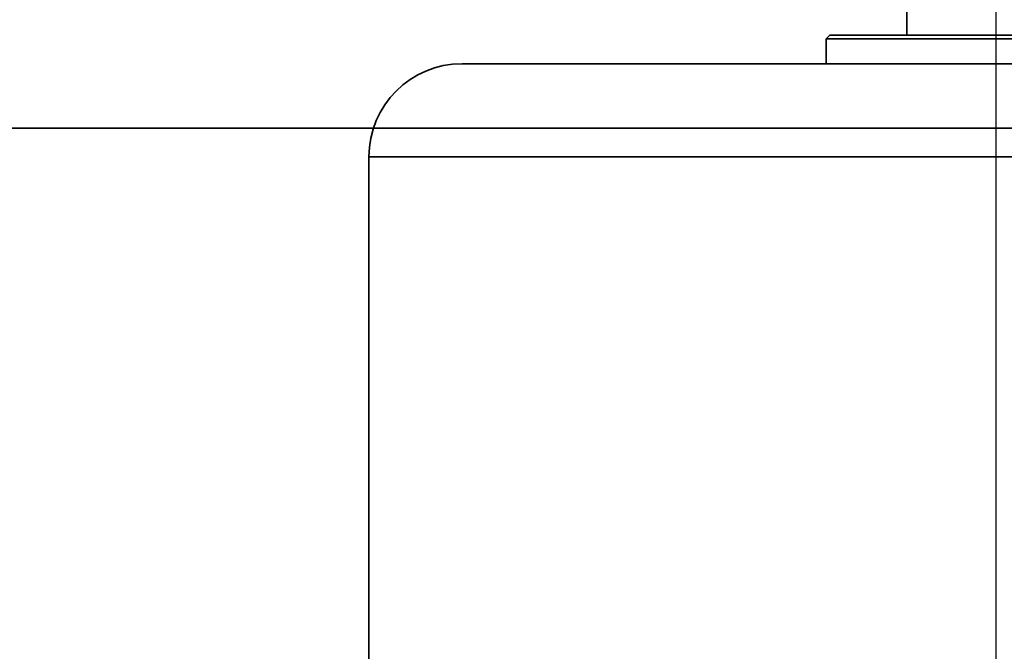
# Model space of a CAD drawing. Header units: millimetres. Extents: x 42175 to 97175, y 10092 to 468192.
# Tile 47 of 256: x 62381 to 62461, y 25555 to 25606. Entities that reach past the tile are written whole.
import ezdxf

# ---------------------------------------------------------------- set-up
doc = ezdxf.new("R2010")
doc.units = ezdxf.units.MM
doc.header["$XCLIPFRAME"] = 2
doc.layers.add('EC-MTR_250-0_7OBJ', color=8, linetype='Continuous')
doc.layers.add('FLUID-Wy2-150-ARRGR', color=8, linetype='Continuous')
picture_1 = doc.add_image_def('image1.bmp', size_in_pixel=(951, 911))

msp = doc.modelspace()

# ---------------------------------------------------------------- linework, layer by layer
at = {"color": 8, "linetype": 'Continuous', "lineweight": 35, "ltscale": 100}
msp.add_line((62934.066, 25597.628), (61551.759, 25597.628), dxfattribs=at)
at = {"layer": 'EC-MTR_250-0_7OBJ', "color": 8, "linetype": 'Continuous', "lineweight": 35, "ltscale": 100}
for p, q in [((62452.759, 25608.127), (62452.759, 25605.127)), ((62446.559, 25605.127), (62446.259, 25604.827)), ((62446.559, 25605.127), (62452.759, 25605.127)), ((62452.759, 25605.127), (62467.759, 25605.127)), ((62446.259, 25604.827), (62446.259, 25602.827)), ((62446.259, 25604.827), (62474.259, 25604.827)), ((62416.909, 25602.827), (62446.259, 25602.827)), ((62446.259, 25602.827), (62474.259, 25602.827)), ((62409.409, 25536.827), (62409.409, 25595.327)), ((62409.409, 25595.327), (62511.109, 25595.327))]:
    msp.add_line(p, q, dxfattribs=at)
msp.add_arc((62416.909, 25595.327), 7.5, 90, 180, dxfattribs=at)
at = {"layer": 'FLUID-Wy2-150-ARRGR', "color": 8, "linetype": 'Continuous', "lineweight": 25, "ltscale": 100, "flags": 128}
msp.add_lwpolyline([(62459.948, 25508.09), (62459.948, 25730.828)], dxfattribs=at)

# ---------------------------------------------------------------- pictures from other files: only their frames are drawn
at = {"color": 8, "lineweight": 13}
image = msp.add_image(picture_1, insert=(61504.134, 26425.821), size_in_units=(1986.021, 1904.625), rotation=-90, dxfattribs=at)
image.set_boundary_path([(-0.5, -0.5), (950.5, 910.5)])

doc.saveas('drawing.dxf')
